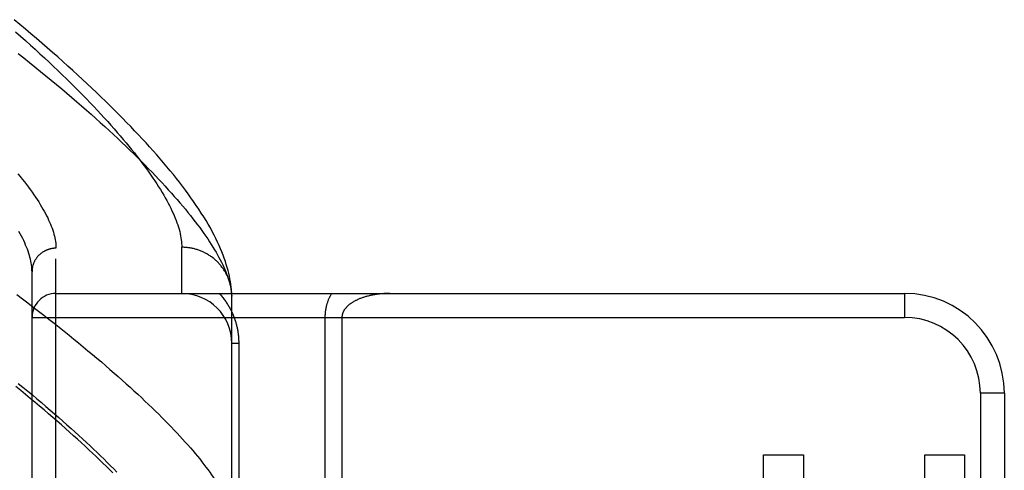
# Model space of a CAD drawing. Header units: inches. Extents: x 0 to 200, y 0 to 129.
# Tile 49 of 256: x 40.112 to 41.344, y 39.339 to 39.903. Entities that reach past the tile are written whole.
import ezdxf

# ---------------------------------------------------------------- set-up
doc = ezdxf.new("R2010")
doc.units = ezdxf.units.IN
doc.header["$LTSCALE"] = 11
doc.header["$MEASUREMENT"] = 0
doc.linetypes.add('HIDDEN', pattern=[0.2, 0.1, -0.1])
doc.layers.add('LEFTHAND_DOOR_ASSEMBLY', color=7, linetype='CONTINUOUS')

msp = doc.modelspace()

# ---------------------------------------------------------------- linework, layer by layer
at = {"layer": 'LEFTHAND_DOOR_ASSEMBLY', "color": 8, "linetype": 'HIDDEN'}
for p, q in [((40.1571, 38.5042), (40.1571, 39.6174)), ((40.3146, 39.5608), (40.3146, 39.6186)), ((40.1271, 38.5336), (40.1271, 39.588)), ((40.1571, 39.5608), (41.2191, 39.5608)), ((40.3771, 39.5574), (40.377, 39.5598)), ((41.2191, 39.5608), (41.2191, 39.5308)), ((40.3771, 39.2171), (40.3771, 39.5574)), ((40.1271, 39.5308), (41.2191, 39.5308)), ((40.4938, 39.5308), (40.4938, 39.2588)), ((40.515, 39.5308), (40.515, 39.2822)), ((40.3858, 39.4983), (40.3771, 39.4983)), ((40.3858, 39.4983), (40.3858, 39.2171)), ((41.3441, 39.4358), (41.3141, 39.4358)), ((41.3141, 39.4358), (41.3141, 38.6858)), ((41.3441, 39.4358), (41.3441, 38.6858)), ((41.0425, 39.3586), (41.0927, 39.3586)), ((41.0425, 39.1527), (41.0425, 39.3586)), ((41.0927, 39.3586), (41.0927, 39.2088)), ((41.2446, 39.3586), (41.2942, 39.3586)), ((41.2446, 39.2088), (41.2446, 39.3586)), ((41.2942, 39.3586), (41.2942, 39.1527))]:
    msp.add_line(p, q, dxfattribs=at)
for points in [[(40.377, 39.5598), (40.3769, 39.5628), (40.3766, 39.5659), (40.3763, 39.569), (40.3759, 39.5723), (40.3754, 39.5756), (40.3748, 39.5791), (40.3741, 39.5825), (40.3733, 39.5861), (40.3724, 39.5897), (40.3715, 39.5934), (40.3703, 39.5971), (40.3691, 39.6009), (40.3678, 39.6048), (40.3664, 39.6087), (40.3648, 39.6127), (40.3631, 39.6168), (40.3613, 39.621), (40.3594, 39.6252), (40.3573, 39.6295), (40.3551, 39.6338), (40.3527, 39.6383), (40.3503, 39.6428), (40.3476, 39.6474), (40.3449, 39.652), (40.342, 39.6568), (40.339, 39.6615), (40.3359, 39.6663), (40.3327, 39.6711), (40.3294, 39.6759), (40.326, 39.6807), (40.3225, 39.6855), (40.319, 39.6903), (40.3154, 39.6951), (40.3116, 39.6999), (40.3078, 39.7048), (40.304, 39.7096), (40.3, 39.7145), (40.2959, 39.7194), (40.2918, 39.7243), (40.2876, 39.7292), (40.2832, 39.7342), (40.2788, 39.7392), (40.2743, 39.7442), (40.2698, 39.7492), (40.2651, 39.7543), (40.2603, 39.7594), (40.2555, 39.7645), (40.2506, 39.7697), (40.2455, 39.7749), (40.2404, 39.7801), (40.2352, 39.7854), (40.2299, 39.7907), (40.2246, 39.796), (40.2191, 39.8014), (40.2135, 39.8067), (40.2079, 39.8122), (40.2021, 39.8176), (40.1963, 39.8231), (40.1903, 39.8287), (40.1843, 39.8342), (40.1782, 39.8398), (40.172, 39.8454), (40.1657, 39.8511), (40.1593, 39.8568), (40.1528, 39.8625), (40.1462, 39.8683), (40.1395, 39.8741), (40.1327, 39.8799), (40.1258, 39.8858), (40.1189, 39.8916), (40.1118, 39.8976), (40.1047, 39.9035)], [(40.1065, 39.8884), (40.1128, 39.8829), (40.119, 39.8773), (40.1251, 39.8718), (40.1311, 39.8664), (40.137, 39.8609), (40.1428, 39.8556), (40.1485, 39.8502), (40.1541, 39.845), (40.1596, 39.8397), (40.165, 39.8345), (40.1702, 39.8294), (40.1754, 39.8243), (40.1805, 39.8192), (40.1855, 39.8142), (40.1904, 39.8093), (40.1952, 39.8043), (40.1999, 39.7995), (40.2044, 39.7947), (40.2089, 39.7899), (40.2133, 39.7852), (40.2176, 39.7805), (40.2218, 39.7759), (40.2259, 39.7714), (40.2299, 39.7668), (40.2338, 39.7624), (40.2376, 39.758), (40.2413, 39.7536), (40.2449, 39.7493), (40.2484, 39.745), (40.2518, 39.7408), (40.2552, 39.7367), (40.2584, 39.7326), (40.2615, 39.7285), (40.2646, 39.7245), (40.2675, 39.7206), (40.2704, 39.7167), (40.2731, 39.7128), (40.2758, 39.709), (40.2784, 39.7053), (40.2809, 39.7016), (40.2833, 39.698), (40.2856, 39.6944), (40.2878, 39.6908), (40.2899, 39.6873), (40.2919, 39.6839), (40.2939, 39.6805), (40.2957, 39.6772), (40.2975, 39.6739), (40.2992, 39.6707), (40.3008, 39.6675), (40.3023, 39.6643), (40.3037, 39.6612), (40.305, 39.6582), (40.3062, 39.6552), (40.3074, 39.6523), (40.3085, 39.6494), (40.3094, 39.6466), (40.3103, 39.6438), (40.3111, 39.6411), (40.3119, 39.6384), (40.3125, 39.6357), (40.313, 39.6331), (40.3135, 39.6306), (40.3139, 39.6281), (40.3142, 39.6257), (40.3144, 39.6233), (40.3145, 39.6209), (40.3146, 39.6186)], [(40.1096, 39.8613), (40.1168, 39.8556), (40.1239, 39.85), (40.1308, 39.8443), (40.1377, 39.8388), (40.1445, 39.8332), (40.1512, 39.8277), (40.1578, 39.8223), (40.1643, 39.8168), (40.1707, 39.8114), (40.1769, 39.8061), (40.1831, 39.8008), (40.1892, 39.7955), (40.1952, 39.7903), (40.2011, 39.7851), (40.2069, 39.7799), (40.2125, 39.7748), (40.2181, 39.7697), (40.2236, 39.7647), (40.229, 39.7597), (40.2343, 39.7548), (40.2394, 39.7499), (40.2445, 39.7451), (40.2495, 39.7403), (40.2544, 39.7356), (40.2591, 39.7309), (40.2638, 39.7262), (40.2684, 39.7216), (40.2729, 39.717), (40.2773, 39.7125), (40.2816, 39.7081), (40.2858, 39.7036), (40.2898, 39.6993), (40.2938, 39.6949), (40.2977, 39.6907), (40.3015, 39.6865), (40.3052, 39.6823), (40.3088, 39.6782), (40.3123, 39.6741), (40.3157, 39.67), (40.3191, 39.6661), (40.3223, 39.6621), (40.3254, 39.6583), (40.3284, 39.6544), (40.3314, 39.6506), (40.3342, 39.6469), (40.337, 39.6432), (40.3396, 39.6396), (40.3422, 39.636), (40.3447, 39.6325), (40.347, 39.629), (40.3493, 39.6255), (40.3515, 39.6221), (40.3536, 39.6188), (40.3556, 39.6155), (40.3575, 39.6123), (40.3594, 39.6091), (40.3611, 39.6059), (40.3627, 39.6028), (40.3643, 39.5998), (40.3658, 39.5968), (40.3671, 39.5938), (40.3684, 39.5909), (40.3696, 39.588), (40.3707, 39.5852), (40.3717, 39.5825), (40.3727, 39.5797), (40.3735, 39.5771), (40.3743, 39.5745)], [(40.1094, 39.7106), (40.1122, 39.7072), (40.1149, 39.7038), (40.1176, 39.7005), (40.1201, 39.6972), (40.1226, 39.694), (40.1249, 39.6908), (40.1272, 39.6876), (40.1294, 39.6844), (40.1315, 39.6814), (40.1335, 39.6783), (40.1355, 39.6753), (40.1373, 39.6723), (40.1391, 39.6694), (40.1408, 39.6665), (40.1424, 39.6637), (40.1439, 39.6609), (40.1453, 39.6581), (40.1467, 39.6554), (40.1479, 39.6527), (40.1491, 39.6501), (40.1502, 39.6475), (40.1512, 39.6449), (40.1522, 39.6424), (40.153, 39.6399), (40.1538, 39.6375), (40.1545, 39.6351), (40.1551, 39.6327), (40.1556, 39.6304), (40.156, 39.6282), (40.1564, 39.6259), (40.1567, 39.6237), (40.1569, 39.6216), (40.157, 39.6195), (40.1571, 39.6174)], [(40.1271, 39.588), (40.127, 39.5901), (40.1269, 39.5923), (40.1267, 39.5945), (40.1264, 39.5967), (40.1261, 39.599), (40.1256, 39.6013), (40.1251, 39.6037), (40.1245, 39.6061), (40.1238, 39.6085), (40.123, 39.611), (40.1222, 39.6136), (40.1213, 39.6161), (40.1202, 39.6188), (40.1191, 39.6214), (40.118, 39.6241), (40.1167, 39.6269), (40.1154, 39.6296), (40.1139, 39.6325), (40.1124, 39.6354), (40.1108, 39.6383)], [(40.1571, 39.6174), (40.1564, 39.6174), (40.1557, 39.6173), (40.1551, 39.6173), (40.1544, 39.6173), (40.1538, 39.6172), (40.1531, 39.6171), (40.1525, 39.617), (40.1518, 39.6169), (40.1512, 39.6168), (40.1506, 39.6167), (40.1499, 39.6165), (40.1493, 39.6164), (40.1487, 39.6162), (40.148, 39.616), (40.1474, 39.6158), (40.1468, 39.6156), (40.1462, 39.6154), (40.1456, 39.6151), (40.145, 39.6149), (40.1444, 39.6146), (40.1438, 39.6143), (40.1432, 39.6141), (40.1426, 39.6137), (40.1421, 39.6134), (40.1415, 39.6131), (40.1409, 39.6128), (40.1404, 39.6124), (40.1398, 39.6121), (40.1393, 39.6117), (40.1388, 39.6113), (40.1383, 39.6109), (40.1378, 39.6105), (40.1373, 39.6101), (40.1368, 39.6097), (40.1363, 39.6092), (40.1358, 39.6088), (40.1354, 39.6083), (40.1349, 39.6078), (40.1345, 39.6074), (40.1341, 39.6069), (40.1337, 39.6064), (40.1333, 39.6059), (40.1329, 39.6054), (40.1325, 39.6048), (40.1321, 39.6043), (40.1318, 39.6038), (40.1314, 39.6032), (40.1311, 39.6027), (40.1308, 39.6021), (40.1304, 39.6016), (40.1301, 39.601), (40.1299, 39.6004), (40.1296, 39.5998), (40.1293, 39.5992), (40.1291, 39.5986), (40.1289, 39.598), (40.1286, 39.5974), (40.1284, 39.5968), (40.1283, 39.5962), (40.1281, 39.5956), (40.1279, 39.595), (40.1278, 39.5943), (40.1276, 39.5937), (40.1275, 39.5931), (40.1274, 39.5925), (40.1273, 39.5918), (40.1272, 39.5912), (40.1272, 39.5905), (40.1271, 39.5899), (40.1271, 39.5893), (40.1271, 39.5886), (40.1271, 39.588)], [(40.377, 39.5608), (40.3769, 39.5619), (40.3768, 39.563), (40.3767, 39.5641), (40.3765, 39.5652), (40.3764, 39.5663), (40.3762, 39.5674), (40.376, 39.5685), (40.3758, 39.5696), (40.3756, 39.5707), (40.3753, 39.5718), (40.375, 39.5729), (40.3747, 39.574), (40.3744, 39.575), (40.3741, 39.5761), (40.3737, 39.5772), (40.3733, 39.5782), (40.3729, 39.5793), (40.3725, 39.5803), (40.3721, 39.5814), (40.3716, 39.5824), (40.3711, 39.5834), (40.3707, 39.5844), (40.3701, 39.5854), (40.3696, 39.5864), (40.3691, 39.5874), (40.3685, 39.5883), (40.3679, 39.5893), (40.3673, 39.5902), (40.3667, 39.5912), (40.366, 39.5921), (40.3654, 39.593), (40.3647, 39.5939), (40.364, 39.5948), (40.3633, 39.5957), (40.3626, 39.5966), (40.3619, 39.5974), (40.3611, 39.5983), (40.3603, 39.5991), (40.3595, 39.5999), (40.3587, 39.6007), (40.3579, 39.6015), (40.3571, 39.6022), (40.3563, 39.603), (40.3554, 39.6037), (40.3545, 39.6045), (40.3536, 39.6052), (40.3528, 39.6059), (40.3518, 39.6065), (40.3509, 39.6072), (40.35, 39.6078), (40.349, 39.6085), (40.3481, 39.6091), (40.3471, 39.6097), (40.3461, 39.6102), (40.3451, 39.6108), (40.3441, 39.6113), (40.3431, 39.6118), (40.3421, 39.6123), (40.3411, 39.6128), (40.34, 39.6133), (40.339, 39.6137), (40.3379, 39.6142), (40.3369, 39.6146), (40.3358, 39.615), (40.3347, 39.6153), (40.3336, 39.6157), (40.3326, 39.616), (40.3315, 39.6163), (40.3304, 39.6166), (40.3293, 39.6169), (40.3281, 39.6172), (40.327, 39.6174), (40.3259, 39.6176), (40.3248, 39.6178), (40.3237, 39.618), (40.3225, 39.6181), (40.3214, 39.6182), (40.3203, 39.6184), (40.3191, 39.6185), (40.318, 39.6185), (40.3168, 39.6186), (40.3157, 39.6186), (40.3146, 39.6186)], [(40.3743, 39.5745), (40.3749, 39.5719), (40.3755, 39.5694), (40.376, 39.5669), (40.3764, 39.5644), (40.3767, 39.5621), (40.3769, 39.5597), (40.3771, 39.5574)], [(40.3615, 39.5608), (40.3625, 39.5598), (40.3634, 39.5587), (40.3643, 39.5577), (40.3651, 39.5566), (40.366, 39.5556), (40.3668, 39.5545), (40.3676, 39.5534), (40.3684, 39.5523), (40.3692, 39.5513), (40.3699, 39.5502), (40.3707, 39.5491), (40.3714, 39.548), (40.3721, 39.5469), (40.3727, 39.5458), (40.3734, 39.5447), (40.374, 39.5436), (40.3746, 39.5425), (40.3752, 39.5414), (40.3758, 39.5403), (40.3763, 39.5391), (40.3769, 39.538), (40.3774, 39.5369), (40.3779, 39.5358), (40.3784, 39.5347), (40.3789, 39.5336), (40.3793, 39.5325), (40.3797, 39.5313), (40.3802, 39.5302), (40.3806, 39.5291), (40.3809, 39.528), (40.3813, 39.5269), (40.3816, 39.5258), (40.382, 39.5247), (40.3823, 39.5236), (40.3826, 39.5226), (40.3829, 39.5215), (40.3832, 39.5204), (40.3834, 39.5193), (40.3837, 39.5183), (40.3839, 39.5172), (40.3841, 39.5161), (40.3843, 39.5151), (40.3845, 39.514), (40.3847, 39.513), (40.3848, 39.5119), (40.385, 39.5109), (40.3851, 39.5098), (40.3852, 39.5088), (40.3854, 39.5077), (40.3855, 39.5067), (40.3855, 39.5056), (40.3856, 39.5046), (40.3857, 39.5036), (40.3857, 39.5025), (40.3858, 39.5015), (40.3858, 39.5004), (40.3858, 39.4994), (40.3858, 39.4983)], [(40.5018, 39.5608), (40.5014, 39.56), (40.5009, 39.5592), (40.5005, 39.5584), (40.5001, 39.5576), (40.4997, 39.5568), (40.4993, 39.5559), (40.4989, 39.5551), (40.4986, 39.5543), (40.4982, 39.5535), (40.4979, 39.5527), (40.4976, 39.5519), (40.4973, 39.5511), (40.497, 39.5503), (40.4968, 39.5495), (40.4965, 39.5487), (40.4963, 39.5479), (40.496, 39.5472), (40.4958, 39.5464), (40.4956, 39.5456), (40.4954, 39.5449), (40.4953, 39.5441), (40.4951, 39.5434), (40.4949, 39.5427), (40.4948, 39.5419), (40.4947, 39.5412), (40.4946, 39.5405), (40.4944, 39.5398), (40.4943, 39.5391), (40.4942, 39.5384), (40.4942, 39.5376), (40.4941, 39.5369), (40.494, 39.5363), (40.494, 39.5356), (40.4939, 39.5349), (40.4939, 39.5342), (40.4938, 39.5335), (40.4938, 39.5328), (40.4938, 39.5321), (40.4938, 39.5315), (40.4938, 39.5308)], [(40.575, 39.5608), (40.5737, 39.5608), (40.5725, 39.5608), (40.5712, 39.5607), (40.57, 39.5607), (40.5687, 39.5606), (40.5675, 39.5606), (40.5663, 39.5605), (40.565, 39.5604), (40.5638, 39.5603), (40.5626, 39.5602), (40.5614, 39.56), (40.5602, 39.5599), (40.559, 39.5597), (40.5579, 39.5596), (40.5567, 39.5594), (40.5556, 39.5592), (40.5544, 39.559), (40.5533, 39.5588), (40.5522, 39.5586), (40.5511, 39.5583), (40.55, 39.5581), (40.549, 39.5578), (40.5479, 39.5576), (40.5469, 39.5573), (40.5459, 39.557), (40.5449, 39.5568), (40.5439, 39.5565), (40.543, 39.5562), (40.542, 39.5559), (40.5411, 39.5556), (40.5402, 39.5552), (40.5393, 39.5549), (40.5384, 39.5546), (40.5376, 39.5543), (40.5367, 39.5539), (40.5359, 39.5536), (40.5351, 39.5532), (40.5343, 39.5529), (40.5336, 39.5525), (40.5328, 39.5521), (40.5321, 39.5518), (40.5314, 39.5514), (40.5307, 39.551), (40.53, 39.5507), (40.5293, 39.5503), (40.5287, 39.5499), (40.5281, 39.5495), (40.5275, 39.5491), (40.5269, 39.5487), (40.5263, 39.5483), (40.5258, 39.548), (40.5252, 39.5476), (40.5247, 39.5472), (40.5242, 39.5468), (40.5237, 39.5464), (40.5232, 39.546), (40.5228, 39.5456), (40.5224, 39.5452), (40.5219, 39.5448), (40.5215, 39.5444), (40.5211, 39.5441), (40.5208, 39.5437), (40.5204, 39.5433), (40.5201, 39.5429), (40.5197, 39.5425), (40.5194, 39.5421), (40.5191, 39.5417), (40.5188, 39.5413), (40.5185, 39.541), (40.5182, 39.5406), (40.518, 39.5402), (40.5178, 39.5398), (40.5175, 39.5394), (40.5173, 39.5391), (40.5171, 39.5387), (40.5169, 39.5383), (40.5167, 39.538), (40.5166, 39.5376), (40.5164, 39.5373), (40.5162, 39.5369), (40.5161, 39.5366), (40.516, 39.5362), (40.5158, 39.5359), (40.5157, 39.5355), (40.5156, 39.5352), (40.5155, 39.5348), (40.5154, 39.5345), (40.5154, 39.5342), (40.5153, 39.5338), (40.5152, 39.5335), (40.5152, 39.5332), (40.5151, 39.5328), (40.5151, 39.5325), (40.515, 39.5322), (40.515, 39.5318), (40.515, 39.5315), (40.515, 39.5311), (40.515, 39.5308)], [(40.108, 39.5593), (40.115, 39.5541), (40.1218, 39.5489), (40.1285, 39.5438), (40.1352, 39.5386), (40.1418, 39.5335), (40.1483, 39.5285), (40.1547, 39.5234), (40.161, 39.5184), (40.1672, 39.5135), (40.1734, 39.5085), (40.1794, 39.5036), (40.1854, 39.4988), (40.1913, 39.4939), (40.1971, 39.4891), (40.2028, 39.4844), (40.2084, 39.4797), (40.2139, 39.475), (40.2193, 39.4703), (40.2246, 39.4657), (40.2299, 39.4612), (40.235, 39.4567), (40.2401, 39.4522), (40.2451, 39.4477), (40.2499, 39.4433), (40.2547, 39.439), (40.2594, 39.4346), (40.264, 39.4304), (40.2685, 39.4261), (40.273, 39.4219), (40.2773, 39.4177), (40.2815, 39.4136), (40.2857, 39.4096), (40.2897, 39.4055), (40.2937, 39.4015), (40.2976, 39.3976), (40.3014, 39.3937), (40.3051, 39.3898), (40.3087, 39.386), (40.3122, 39.3822), (40.3156, 39.3785), (40.3189, 39.3748), (40.3221, 39.3711), (40.3253, 39.3675), (40.3283, 39.364), (40.3313, 39.3605), (40.3342, 39.357), (40.337, 39.3536), (40.3396, 39.3502), (40.3422, 39.3468)], [(40.2281, 39.3364), (40.2241, 39.3404), (40.22, 39.3444), (40.2159, 39.3485), (40.2116, 39.3526), (40.2073, 39.3568), (40.2028, 39.361), (40.1983, 39.3652), (40.1936, 39.3695), (40.1889, 39.3739), (40.1841, 39.3782), (40.1792, 39.3827), (40.1742, 39.3872), (40.1691, 39.3917), (40.1639, 39.3962), (40.1586, 39.4009), (40.1532, 39.4055), (40.1477, 39.4102), (40.1422, 39.4149), (40.1365, 39.4197), (40.1307, 39.4246), (40.1249, 39.4294), (40.1189, 39.4344), (40.1129, 39.4393), (40.1067, 39.4443)], [(40.1098, 39.4482), (40.1158, 39.4434), (40.1217, 39.4385), (40.1275, 39.4337), (40.1332, 39.4289), (40.1388, 39.4241), (40.1444, 39.4194), (40.1499, 39.4147), (40.1552, 39.4101), (40.1605, 39.4055), (40.1657, 39.4009), (40.1708, 39.3964), (40.1759, 39.3919), (40.1808, 39.3875), (40.1857, 39.383), (40.1904, 39.3787), (40.1951, 39.3743), (40.1997, 39.37), (40.2042, 39.3658), (40.2086, 39.3616), (40.2129, 39.3574), (40.2172, 39.3533), (40.2213, 39.3492), (40.2254, 39.3452), (40.2293, 39.3412), (40.2332, 39.3372)], [(40.3422, 39.3468), (40.3447, 39.3435), (40.3472, 39.3403), (40.3495, 39.3371), (40.3517, 39.3339), (40.3539, 39.3308), (40.3559, 39.3277), (40.3579, 39.3247), (40.3597, 39.3217), (40.3615, 39.3187), (40.3632, 39.3158), (40.3648, 39.313), (40.3663, 39.3101), (40.3678, 39.3074), (40.3691, 39.3046), (40.3703, 39.3019), (40.3715, 39.2993), (40.3725, 39.2967), (40.3735, 39.2942), (40.3744, 39.2916), (40.3752, 39.2892), (40.3759, 39.2867), (40.3765, 39.2844), (40.3771, 39.282)]]:
    msp.add_lwpolyline(points, dxfattribs=at)
msp.add_circle((40.7356, 39.0608), 0.2813, dxfattribs=at)
for centre, radius, start, end in [((40.1571, 39.5308), 0.03, 90, 180), ((40.3146, 39.4983), 0.0625, 0, 90), ((41.2191, 39.4358), 0.125, 0, 90), ((41.2191, 39.4358), 0.095, 0, 90)]:
    msp.add_arc(centre, radius, start, end, dxfattribs=at)

doc.saveas('drawing.dxf')
